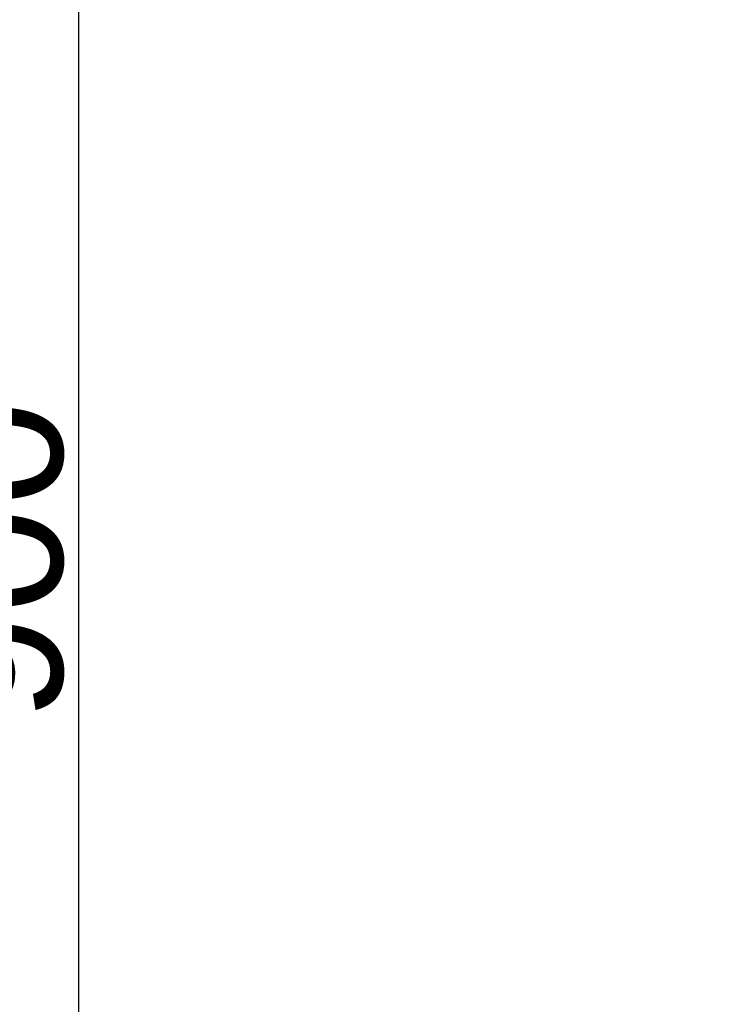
# Model space of a CAD drawing. Header units: metres. Extents: x 63115 to 703450, y -261936 to -53969.
# Tile 143 of 209: x 153735 to 154240, y -128331 to -127619. Entities that reach past the tile are written whole.
import ezdxf

# ---------------------------------------------------------------- set-up
doc = ezdxf.new("R2010")
doc.units = ezdxf.units.M
doc.header["$PDMODE"] = 35
doc.header["$PDSIZE"] = 50
doc.layers.get('0').update_dxf_attribs({"true_color": 0x83b7c5})
doc.layers.get('DEFPOINTS').update_dxf_attribs({"color": 6})
doc.layers.add('_03-PROJECTION', color=1, linetype='Continuous')
doc.layers.add('_06-DIMENSIONS', color=7, linetype='Continuous')
doc.styles.add('NIOstandard', font='arial.ttf')
doc.dimstyles.new('NIO-50-KLEIN', dxfattribs={"dimtxt": 100, "dimasz": 10, "dimexe": 2, "dimexo": 5, "dimgap": 10, "dimtad": 1, "dimdec": 0, "dimzin": 0, "dimdsep": 46, "dimtxsty": 'NIOstandard', "dimblk1": 'MAATSTR', "dimblk2": 'MAATSTR', "dimsah": 1, "dimcen": 0, "dimdle": 1.5, "dimse1": 1, "dimse2": 1, "dimclrd": 7, "dimclre": 256, "dimclrt": 256, "dimazin": 0, "dimtfac": 1, "dimtdec": 0, "dimtofl": 0, "dimtmove": 1, "dimatfit": 2, "dimldrblk": 'MAATSTR', "dimfxl": 1, "dimtvp": 1, "dimtolj": 1, "dimtzin": 0, "dimarcsym": 0})

# ---------------------------------------------------------------- blocks, each defined once
blk = doc.blocks.new('MAATSTR')
at = {"linetype": 'Continuous'}
for p, q in [((0, 5), (0, -5)), ((-4.167, 0), (4.167, 0))]:
    blk.add_line(p, q, dxfattribs=at)
at = {"linetype": 'Continuous', "const_width": 1.5}
blk.add_lwpolyline([(-0.75, 0, 1), (0.75, 0, 1)], format="xyb", close=True, dxfattribs=at)
blk = doc.blocks.new('*D415')
at = {"layer": '_06-DIMENSIONS', "color": 7, "lineweight": -2, "transparency": 16777216}
blk.add_line((-7154.36, 1960), (-7154.36, 2840), dxfattribs=at)
at = {"layer": 'DEFPOINTS', "color": 0, "transparency": 16777216}
for p in [(-7154.36, 2850), (-6500, 2850), (-6500, 1950)]:
    blk.add_point(p, dxfattribs=at)
at = {"layer": '_06-DIMENSIONS', "color": 7, "lineweight": -2, "transparency": 16777216, "xscale": 10, "yscale": 10, "zscale": 10}
for p, rotation in [((-7154.36, 2850), 90), ((-7154.36, 1950), 270)]:
    blk.add_blockref('MAATSTR', p, dxfattribs=dict(at, rotation=rotation))
at = {"layer": '_06-DIMENSIONS', "transparency": 16777216, "insert": (-7215.42, 2400), "char_height": 100, "attachment_point": 5, "rotation": 90, "style": 'NIOstandard'}
blk.add_mtext('\\A1;900', dxfattribs=at)
blk = doc.blocks.new('*U396')
at = {"layer": '_06-DIMENSIONS'}
dim = blk.add_linear_dim(base=(-7154.36, 2850), p1=(-6500, 1950), p2=(-6500, 2850), angle=90, dimstyle='NIO-50-KLEIN', override={"dimfxlon": 1, "dimarcsym": 1}, dxfattribs=at)
dim.commit()
dim.dimension.update_dxf_attribs({"geometry": '*D415', "text_midpoint": (-7215.42, 2400)})

msp = doc.modelspace()

# ---------------------------------------------------------------- linework, layer by layer
at = {"layer": '_03-PROJECTION'}
msp.add_ellipse((160931.8, -130410.61), major_axis=(-6500, 0), ratio=0.638462, start_param=5.35272, end_param=10.194284, dxfattribs=at)

# ---------------------------------------------------------------- block references
msp.add_blockref('*U396', (160931.8, -130410.61), dxfattribs=at)

doc.saveas('drawing.dxf')
